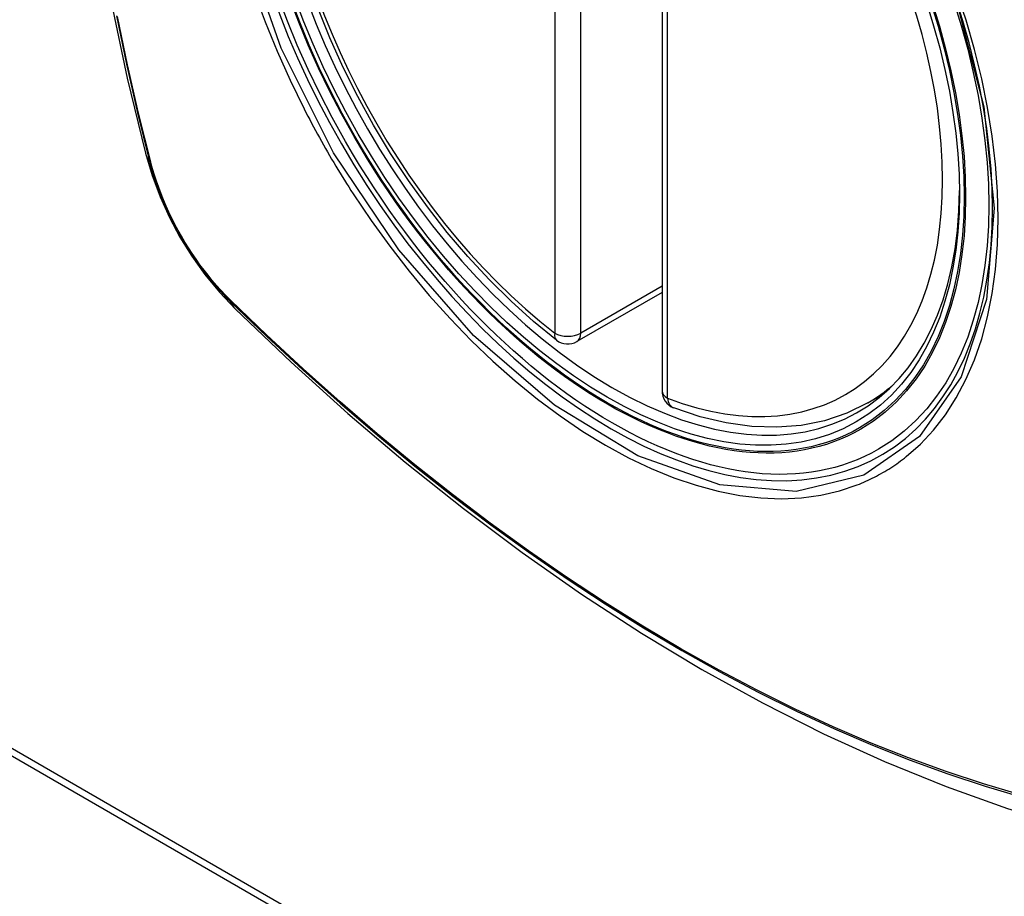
# Model space of a CAD drawing. Header units: inches. Extents: x 223.9 to 264.3, y 86 to 124.8.
# Tile 6 of 51: x 240.279 to 240.911, y 108.479 to 109.042. Entities that reach past the tile are written whole.
import ezdxf

# ---------------------------------------------------------------- set-up
doc = ezdxf.new("R2010")
doc.units = ezdxf.units.IN
doc.header["$MEASUREMENT"] = 0
doc.layers.add('Visible Edges(ANSI)', color=7, linetype='Continuous', lineweight=25)
doc.layers.add('Visible Tangent Edges(ANSI)', color=7, linetype='Continuous', lineweight=25)

msp = doc.modelspace()

# ---------------------------------------------------------------- linework, layer by layer
at = {"layer": 'Visible Edges(ANSI)'}
for p, q in [((240.69109, 109.28813), (240.69109, 108.80346)), ((239.71038, 108.89422), (241.8317, 107.66948)), ((239.71462, 108.89667), (241.83594, 107.67193)), ((240.69109, 108.86658), (240.63642, 108.83502)), ((240.8232, 108.79563), (240.83347, 108.80156))]:
    msp.add_line(p, q, dxfattribs=at)
at = {"layer": 'Visible Edges(ANSI)', "flags": 128}
for points in [[(240.36283, 109.66313), (240.34998, 109.62507), (240.33892, 109.58589), (240.32963, 109.54566), (240.32207, 109.50444), (240.31623, 109.4623), (240.31208, 109.4193), (240.3096, 109.37551), (240.30878, 109.33098), (240.3096, 109.28578), (240.31203, 109.23997), (240.31605, 109.19362), (240.32164, 109.14678), (240.32879, 109.09953), (240.33747, 109.05194), (240.34766, 109.00406), (240.35934, 108.95597)], [(240.62327, 108.83592), (240.60858, 108.84793), (240.59417, 108.86092), (240.58009, 108.87482), (240.5664, 108.88959), (240.55317, 108.90514), (240.54045, 108.92142), (240.52829, 108.93835), (240.51676, 108.95585), (240.50589, 108.97385), (240.49574, 108.99226), (240.48635, 109.011), (240.47777, 109.02999), (240.47003, 109.04915)], [(240.35934, 108.95597), (240.36358, 108.94168), (240.36872, 108.92796), (240.37471, 108.91475), (240.38151, 108.90203), (240.38912, 108.88978), (240.39756, 108.87799), (240.40688, 108.86668), (240.41714, 108.85586)], [(240.41714, 108.85586), (240.45294, 108.82171), (240.48931, 108.78894), (240.52619, 108.75763), (240.56354, 108.72781), (240.6013, 108.69955), (240.63943, 108.67289), (240.67789, 108.64788), (240.71663, 108.62458), (240.7556, 108.60302), (240.79476, 108.58327), (240.83407, 108.56536), (240.87349, 108.54935), (240.91296, 108.53529), (240.95246, 108.52322), (240.99192, 108.51321), (241.0313, 108.5053)], [(240.8232, 108.79563), (240.8098, 108.78904), (240.79553, 108.78422), (240.78053, 108.7812), (240.76494, 108.77997), (240.74886, 108.78052), (240.7324, 108.78281), (240.71566, 108.78679), (240.69872, 108.79241)]]:
    msp.add_lwpolyline(points, dxfattribs=at)
at = {"layer": 'Visible Edges(ANSI)'}
for centre, start, end in [((240.63052, 108.84525), 232.17173, 300), ((240.7029, 108.80346), 180, 249.28185)]:
    msp.add_arc(centre, 0.01181, start, end, dxfattribs=at)
msp.add_ellipse((240.65592, 109.06046), major_axis=(-0.15994, 0.27703), ratio=0.57735, dxfattribs=at)
msp.add_ellipse((240.6594, 109.06247), major_axis=(0.15748, -0.27276), ratio=0.57735, start_param=2.363977, end_param=7.060801, dxfattribs=at)
at = {"layer": 'Visible Tangent Edges(ANSI)'}
for p, q in [((240.62216, 109.3251), (240.62216, 108.84043)), ((240.63887, 108.84043), (240.63887, 109.3251)), ((240.69455, 108.79864), (240.69455, 109.28331)), ((240.36286, 108.94985), (240.36274, 108.9503)), ((240.69109, 108.87058), (240.63887, 108.84043)), ((240.41393, 108.86164), (240.41359, 108.86197))]:
    msp.add_line(p, q, dxfattribs=at)
at = {"layer": 'Visible Tangent Edges(ANSI)', "flags": 128}
for points in [[(240.88005, 109.05427), (240.89778, 108.98578), (240.90431, 108.92062), (240.89939, 108.86197), (240.88312, 108.81234), (240.8565, 108.77419), (240.8207, 108.74931), (240.77735, 108.73876), (240.72821, 108.74296), (240.67566, 108.76171), (240.62211, 108.79421), (240.57013, 108.83888), (240.52199, 108.89381), (240.48014, 108.95617), (240.44652, 109.02326), (240.42239, 109.09233)], [(240.42926, 109.05922), (240.4362, 109.0403), (240.44385, 109.0215), (240.4522, 109.00287), (240.46121, 108.98445)], [(240.84794, 108.76117), (240.85701, 108.76918), (240.86541, 108.77815), (240.87309, 108.78806), (240.88006, 108.79894), (240.88628, 108.81074), (240.89174, 108.82339), (240.8964, 108.83682), (240.90024, 108.85098), (240.90323, 108.86579), (240.90536, 108.88125), (240.90664, 108.89738), (240.90708, 108.9141), (240.90665, 108.93132), (240.90537, 108.94896), (240.90323, 108.96693), (240.90024, 108.98521), (240.89642, 109.00373), (240.89178, 109.02244), (240.88634, 109.04128), (240.88011, 109.0602)], [(240.34065, 109.0441), (240.3471, 109.01307), (240.3542, 108.98187), (240.36196, 108.95054)], [(240.36274, 108.9503), (240.35497, 108.98156), (240.34785, 109.01269), (240.34139, 109.04366)], [(240.46121, 108.98445), (240.46241, 108.98212), (240.46362, 108.97979), (240.46484, 108.97747), (240.46606, 108.97515), (240.4673, 108.97283), (240.46855, 108.97052), (240.46981, 108.96821), (240.47108, 108.96591), (240.47236, 108.96361), (240.47365, 108.96132), (240.47495, 108.95904), (240.47626, 108.95676), (240.47758, 108.95448), (240.47891, 108.95221), (240.48025, 108.94995), (240.4816, 108.94769), (240.48296, 108.94544), (240.48433, 108.94319), (240.48571, 108.94095), (240.4871, 108.93872), (240.48849, 108.93649), (240.4899, 108.93427), (240.49132, 108.93205), (240.49274, 108.92985)], [(240.36196, 108.95054), (240.36305, 108.94649), (240.36426, 108.94243), (240.36557, 108.93836), (240.36699, 108.93429), (240.36851, 108.93022), (240.37014, 108.92615), (240.37187, 108.9221), (240.3737, 108.91807), (240.37562, 108.91407), (240.37763, 108.9101), (240.37974, 108.90616), (240.38193, 108.90227), (240.3842, 108.89843), (240.38656, 108.89464), (240.38899, 108.89091), (240.3915, 108.88725), (240.39407, 108.88365), (240.39672, 108.88013), (240.39942, 108.87669), (240.40219, 108.87333), (240.405, 108.87006), (240.40787, 108.86689), (240.41079, 108.86382), (240.41374, 108.86085)], [(240.41359, 108.86197), (240.4107, 108.8649), (240.40785, 108.86793), (240.40504, 108.87105), (240.40229, 108.87426), (240.39959, 108.87756), (240.39695, 108.88093), (240.39437, 108.88438), (240.39185, 108.8879), (240.3894, 108.89149), (240.38703, 108.89514), (240.38472, 108.89885), (240.3825, 108.9026), (240.38036, 108.90641), (240.3783, 108.91025), (240.37633, 108.91414), (240.37444, 108.91805), (240.37265, 108.92199), (240.37095, 108.92595), (240.36935, 108.92993), (240.36785, 108.93391), (240.36645, 108.9379), (240.36515, 108.94189), (240.36395, 108.94588), (240.36286, 108.94985)], [(240.49274, 108.92985), (240.50422, 108.91279), (240.51623, 108.8962), (240.52872, 108.88014), (240.54164, 108.86466), (240.55495, 108.84983), (240.5686, 108.83571), (240.58254, 108.82235), (240.59671, 108.80981), (240.61107, 108.79812), (240.62558, 108.7873), (240.64019, 108.7774), (240.65486, 108.76844), (240.66955, 108.76046), (240.68417, 108.75351), (240.69867, 108.7476), (240.71301, 108.74275), (240.72715, 108.73897), (240.74103, 108.73626), (240.75462, 108.73464), (240.76786, 108.73412), (240.78071, 108.73471), (240.79311, 108.73639), (240.80502, 108.73915), (240.81642, 108.74297)], [(240.41374, 108.86085), (240.43702, 108.83844), (240.46056, 108.81663), (240.48431, 108.79544), (240.50827, 108.7749), (240.53241, 108.75504), (240.55669, 108.73588), (240.58108, 108.71744), (240.60556, 108.69974), (240.6301, 108.68281), (240.65466, 108.66666), (240.67922, 108.65131), (240.70377, 108.63676), (240.72832, 108.623), (240.75287, 108.61003), (240.77738, 108.59788), (240.80184, 108.58654), (240.82622, 108.57604), (240.85048, 108.56638), (240.87462, 108.55757), (240.89864, 108.54961), (240.9225, 108.54251)], [(240.92124, 108.5441), (240.89748, 108.55112), (240.87355, 108.559), (240.8495, 108.56774), (240.82532, 108.57733), (240.80103, 108.58777), (240.77665, 108.59905), (240.7522, 108.61115), (240.72773, 108.62407), (240.70324, 108.63779), (240.67875, 108.65231), (240.65425, 108.66764), (240.62974, 108.68376), (240.60526, 108.70068), (240.58083, 108.71836), (240.55649, 108.73678), (240.53227, 108.75593), (240.5082, 108.77578), (240.4843, 108.7963), (240.4606, 108.81747), (240.43714, 108.83926), (240.41393, 108.86164)], [(240.81642, 108.74297), (240.81783, 108.74354), (240.81924, 108.74412), (240.82064, 108.74472), (240.82203, 108.74533), (240.82341, 108.74597), (240.82479, 108.74661), (240.82615, 108.74728), (240.82751, 108.74796), (240.82886, 108.74866), (240.83019, 108.74938), (240.83152, 108.75012), (240.83284, 108.75087), (240.83415, 108.75163), (240.83545, 108.75242), (240.83675, 108.75322), (240.83803, 108.75404), (240.8393, 108.75487), (240.84056, 108.75572), (240.84182, 108.75659), (240.84306, 108.75747), (240.8443, 108.75837), (240.84552, 108.75929), (240.84674, 108.76022), (240.84794, 108.76117)]]:
    msp.add_lwpolyline(points, dxfattribs=at)
at = {"layer": 'Visible Tangent Edges(ANSI)'}
for centre, major_axis, ratio, start_param, end_param in [((240.65841, 109.0619), (-0.17318, 0.29996), 0.57735, 5.05527, 10.652693), ((240.65836, 109.06187), (-0.15059, 0.26083), 0.57735, 5.66855, 8.468616), ((240.65836, 109.06187), (0.15059, -0.26083), 0.57735, 5.66855, 8.468616), ((240.47371, 108.98544), (-0.11437, -0.02947), 0.354513, 0, 0.141666), ((240.37127, 108.95345), (-0.00953, -0.00245), 0.359305, 0.141946, 0.405653), ((240.42092, 108.86746), (-0.00689, -0.00703), 0.359305, 5.877532, 6.141239), ((240.49985, 108.94018), (-0.08271, -0.08432), 0.354513, 6.141519, 6.283185), ((240.63052, 108.84525), (-0.00724, -0.00933), 0.470841, 5.569756, 6.283185), ((240.63052, 108.84525), (0.01181, 0), 0.57735, 3.926991, 5.497787), ((240.63052, 108.84525), (0.00591, -0.01023), 0.57735, 0, 0.785398), ((240.7029, 108.80346), (-0.01181, 0), 0.57735, 0, 0.785398), ((240.66671, 109.06669), (0.1565, -0.27106), 0.57735, 0, 0.111997), ((240.7029, 108.80346), (-0.00418, -0.01105), 0.667065, 5.396522, 6.283185)]:
    msp.add_ellipse(centre, major_axis=major_axis, ratio=ratio, start_param=start_param, end_param=end_param, dxfattribs=at)
for centre, major_axis in [((240.659, 109.06224), (0.17111, -0.29637)), ((240.65602, 109.06052), (-0.1627, 0.2818)), ((240.65592, 109.06046), (0.1621, -0.28076))]:
    msp.add_ellipse(centre, major_axis=major_axis, ratio=0.57735, dxfattribs=at)

doc.saveas('drawing.dxf')
